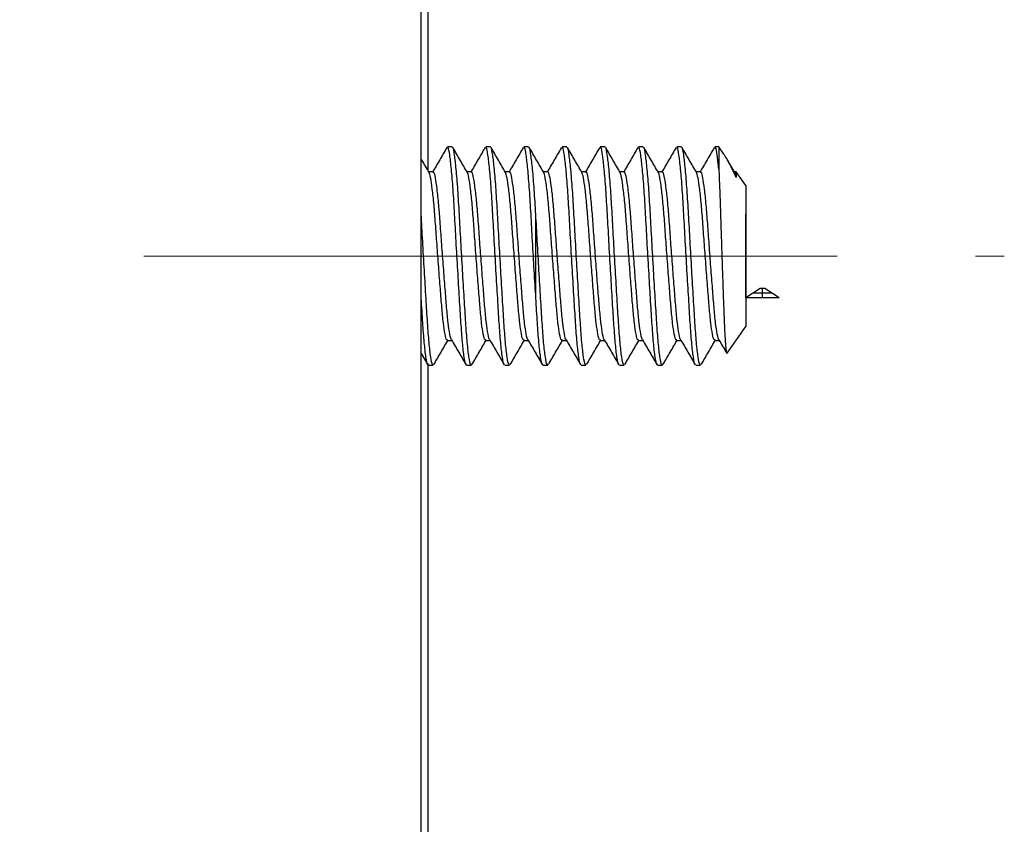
# Model space of a CAD drawing. Header units: inches. Extents: x 1.2 to 18.5, y 2.5 to 15.5.
# Tile 4 of 14: x 11 to 11.7, y 3.1 to 3.7. Entities that reach past the tile are written whole.
import ezdxf

# ---------------------------------------------------------------- set-up
doc = ezdxf.new("R2010")
doc.units = ezdxf.units.IN
doc.header["$MEASUREMENT"] = 0
doc.linetypes.add('CENTERX2', pattern=[0.8, 0.5, -0.1, 0.1, -0.1])
doc.layers.add('SLD-0', color=7, linetype='Continuous')

msp = doc.modelspace()

# ---------------------------------------------------------------- linework, layer by layer
at = {"color": 7, "linetype": 'Continuous', "lineweight": 25}
for p, q in [((11.29192, 2.54313), (11.29192, 4.52313)), ((11.29692, 3.59481), (11.29692, 4.12613)), ((11.31434, 3.61187), (11.31089, 3.61187)), ((11.34189, 3.61187), (11.33845, 3.61187)), ((11.36945, 3.61187), (11.36601, 3.61187)), ((11.39701, 3.61187), (11.39357, 3.61187)), ((11.42457, 3.61187), (11.42113, 3.61187)), ((11.45213, 3.61187), (11.44869, 3.61187)), ((11.47969, 3.61187), (11.47625, 3.61187)), ((11.50664, 3.61187), (11.5038, 3.61187)), ((11.51022, 3.60675), (11.50664, 3.61187)), ((11.50664, 3.61187), (11.50664, 3.59577)), ((11.51815, 3.59341), (11.51308, 3.60216)), ((11.30056, 3.59397), (11.29736, 3.59397)), ((11.32812, 3.59397), (11.32492, 3.59397)), ((11.35567, 3.59397), (11.35248, 3.59397)), ((11.38323, 3.59397), (11.38004, 3.59397)), ((11.41079, 3.59397), (11.4076, 3.59397)), ((11.43835, 3.59397), (11.43516, 3.59397)), ((11.46591, 3.59397), (11.46271, 3.59397)), ((11.49347, 3.59397), (11.49027, 3.59397)), ((11.51917, 3.59397), (11.51783, 3.59397)), ((11.51917, 3.58972), (11.51815, 3.59336)), ((11.52617, 3.58397), (11.51917, 3.59397)), ((11.51917, 3.59397), (11.51917, 3.58972)), ((11.52617, 3.58397), (11.52617, 3.48617)), ((11.51275, 3.46311), (11.52617, 3.48229)), ((11.52617, 3.48617), (11.52617, 3.48229)), ((11.31089, 3.47229), (11.31408, 3.47229)), ((11.33845, 3.47229), (11.34164, 3.47229)), ((11.36601, 3.47229), (11.3692, 3.47229)), ((11.39357, 3.47229), (11.39676, 3.47229)), ((11.42113, 3.47229), (11.42432, 3.47229)), ((11.44869, 3.47229), (11.45188, 3.47229)), ((11.47625, 3.47229), (11.47944, 3.47229)), ((11.5038, 3.47229), (11.507, 3.47229)), ((11.29192, 3.463), (11.29671, 3.45475)), ((11.29692, 2.94013), (11.29692, 3.45565)), ((11.29711, 3.45439), (11.30056, 3.45439)), ((11.32467, 3.45439), (11.32812, 3.45439)), ((11.35223, 3.45439), (11.35567, 3.45439)), ((11.37979, 3.45439), (11.38323, 3.45439)), ((11.40735, 3.45439), (11.41079, 3.45439)), ((11.43491, 3.45439), (11.43835, 3.45439)), ((11.46247, 3.45439), (11.46591, 3.45439)), ((11.49003, 3.45439), (11.49347, 3.45439))]:
    msp.add_line(p, q, dxfattribs=at)
at = {"color": 7, "linetype": 'CENTERX2'}
for p, q in [((11.3746, 3.50297), (11.3746, 3.56329)), ((11.3746, 3.50297), (11.3746, 3.56329)), ((11.52617, 3.50297), (11.52617, 3.56329)), ((11.52617, 3.50297), (11.52617, 3.56329)), ((11.53823, 3.50297), (11.53823, 3.50982)), ((11.53823, 3.50297), (11.53823, 3.50982)), ((11.54512, 3.5064), (11.53134, 3.5064)), ((11.54512, 3.5064), (11.53134, 3.5064))]:
    msp.add_line(p, q, dxfattribs=at)
at = {"color": 7, "linetype": 'Continuous'}
for p, q in [((11.53651, 3.50982), (11.52617, 3.50297)), ((11.53651, 3.50982), (11.52617, 3.50297)), ((11.53995, 3.50982), (11.53651, 3.50982)), ((11.53995, 3.50982), (11.53651, 3.50982)), ((11.55029, 3.50297), (11.53995, 3.50982)), ((11.55029, 3.50297), (11.53995, 3.50982)), ((11.55029, 3.50297), (11.52617, 3.50297)), ((11.55029, 3.50297), (11.52617, 3.50297))]:
    msp.add_line(p, q, dxfattribs=at)
at = {"color": 7, "linetype": 'Continuous', "lineweight": 25}
for points, knots in [([(11.31047, 3.61147), (11.30873, 3.60847), (11.30526, 3.60249), (11.30178, 3.59651), (11.30004, 3.59352)], [0, 0, 0, 0, 0.500151, 1, 1, 1, 1]), ([(11.32427, 3.45503), (11.32422, 3.45501), (11.32381, 3.4549), (11.32292, 3.45987), (11.32171, 3.46995), (11.32063, 3.48471), (11.31955, 3.50256), (11.31833, 3.52276), (11.31712, 3.54368), (11.31603, 3.56367), (11.31495, 3.58164), (11.31373, 3.59648), (11.31252, 3.60662), (11.31162, 3.6117), (11.31108, 3.61134), (11.31089, 3.61122)], [0, 0, 0, 0, 0.010181, 0.097633, 0.185084, 0.269537, 0.353989, 0.441441, 0.528892, 0.613345, 0.698317, 0.786307, 0.8727, 0.957153, 1, 1, 1, 1]), ([(11.32812, 3.45504), (11.32794, 3.45491), (11.32739, 3.45452), (11.32637, 3.45971), (11.32516, 3.46999), (11.32407, 3.4847), (11.32299, 3.50256), (11.32178, 3.52276), (11.32056, 3.54368), (11.31948, 3.56363), (11.3184, 3.58153), (11.31719, 3.59641), (11.31595, 3.60668), (11.31506, 3.61181), (11.31451, 3.61133), (11.31434, 3.61118)], [0, 0, 0, 0, 0.0403392, 0.125129, 0.2099188, 0.2918013, 0.3736839, 0.4584737, 0.5432634, 0.625146, 0.7070285, 0.7918183, 0.8766081, 0.9610493, 1, 1, 1, 1]), ([(11.32524, 3.59341), (11.3235, 3.59641), (11.32002, 3.60241), (11.31654, 3.60841), (11.3148, 3.61141)], [0, 0, 0, 0, 0.499717, 1, 1, 1, 1]), ([(11.33803, 3.61147), (11.33629, 3.60847), (11.33282, 3.60249), (11.32934, 3.59651), (11.3276, 3.59352)], [0, 0, 0, 0, 0.500151, 1, 1, 1, 1]), ([(11.35183, 3.45503), (11.35178, 3.45501), (11.35136, 3.4549), (11.35048, 3.45987), (11.34927, 3.46995), (11.34819, 3.48471), (11.34711, 3.50256), (11.34589, 3.52276), (11.34468, 3.54368), (11.34359, 3.56367), (11.34251, 3.58164), (11.34129, 3.59648), (11.34008, 3.60662), (11.33918, 3.6117), (11.33863, 3.61134), (11.33845, 3.61122)], [0, 0, 0, 0, 0.010181, 0.097633, 0.185084, 0.269537, 0.353989, 0.441441, 0.528892, 0.613345, 0.698317, 0.786307, 0.8727, 0.957153, 1, 1, 1, 1]), ([(11.35567, 3.45504), (11.3555, 3.45491), (11.35495, 3.45452), (11.35393, 3.45971), (11.35271, 3.46999), (11.35163, 3.4847), (11.35055, 3.50256), (11.34934, 3.52276), (11.34812, 3.54368), (11.34704, 3.56363), (11.34596, 3.58153), (11.34474, 3.59641), (11.34351, 3.60668), (11.34262, 3.61181), (11.34207, 3.61133), (11.34189, 3.61118)], [0, 0, 0, 0, 0.0403392, 0.125129, 0.2099188, 0.2918013, 0.3736839, 0.4584737, 0.5432634, 0.625146, 0.7070285, 0.7918183, 0.8766081, 0.9610493, 1, 1, 1, 1]), ([(11.3528, 3.59341), (11.35106, 3.59641), (11.34758, 3.60241), (11.3441, 3.60841), (11.34236, 3.61141)], [0, 0, 0, 0, 0.499717, 1, 1, 1, 1]), ([(11.36559, 3.61147), (11.36385, 3.60847), (11.36038, 3.60249), (11.3569, 3.59651), (11.35516, 3.59352)], [0, 0, 0, 0, 0.500151, 1, 1, 1, 1]), ([(11.37938, 3.45503), (11.37934, 3.45501), (11.37892, 3.4549), (11.37804, 3.45987), (11.37683, 3.46995), (11.37575, 3.48471), (11.37467, 3.50256), (11.37345, 3.52276), (11.37223, 3.54368), (11.37115, 3.56367), (11.37007, 3.58164), (11.36885, 3.59648), (11.36764, 3.60662), (11.36674, 3.6117), (11.36619, 3.61134), (11.36601, 3.61122)], [0, 0, 0, 0, 0.010181, 0.097633, 0.185084, 0.269537, 0.353989, 0.441441, 0.528892, 0.613345, 0.698317, 0.786307, 0.8727, 0.957153, 1, 1, 1, 1]), ([(11.38323, 3.45504), (11.38306, 3.45491), (11.38251, 3.45452), (11.38149, 3.45971), (11.38027, 3.46999), (11.37919, 3.4847), (11.37811, 3.50256), (11.3769, 3.52276), (11.37568, 3.54368), (11.3746, 3.56363), (11.37352, 3.58153), (11.3723, 3.59641), (11.37107, 3.60668), (11.37018, 3.61181), (11.36963, 3.61133), (11.36945, 3.61118)], [0, 0, 0, 0, 0.040339, 0.125129, 0.209919, 0.291801, 0.373684, 0.458474, 0.543263, 0.625146, 0.707029, 0.791818, 0.876608, 0.961049, 1, 1, 1, 1]), ([(11.38036, 3.59341), (11.37862, 3.59641), (11.37513, 3.60241), (11.37166, 3.60841), (11.36992, 3.61141)], [0, 0, 0, 0, 0.499717, 1, 1, 1, 1]), ([(11.39315, 3.61147), (11.39141, 3.60847), (11.38794, 3.60249), (11.38446, 3.59651), (11.38272, 3.59352)], [0, 0, 0, 0, 0.500151, 1, 1, 1, 1]), ([(11.40694, 3.45503), (11.4069, 3.45501), (11.40648, 3.4549), (11.4056, 3.45987), (11.40439, 3.46995), (11.40331, 3.48471), (11.40223, 3.50256), (11.40101, 3.52276), (11.39979, 3.54368), (11.39871, 3.56367), (11.39763, 3.58164), (11.39641, 3.59648), (11.39519, 3.60662), (11.3943, 3.6117), (11.39375, 3.61134), (11.39357, 3.61122)], [0, 0, 0, 0, 0.010181, 0.097633, 0.185084, 0.269537, 0.353989, 0.441441, 0.528892, 0.613345, 0.698317, 0.786307, 0.8727, 0.957153, 1, 1, 1, 1]), ([(11.41079, 3.45504), (11.41062, 3.45491), (11.41007, 3.45452), (11.40905, 3.45971), (11.40783, 3.46999), (11.40675, 3.4847), (11.40567, 3.50256), (11.40445, 3.52276), (11.40324, 3.54368), (11.40216, 3.56363), (11.40108, 3.58153), (11.39986, 3.59641), (11.39863, 3.60668), (11.39774, 3.61181), (11.39719, 3.61133), (11.39701, 3.61118)], [0, 0, 0, 0, 0.040339, 0.125129, 0.209919, 0.291801, 0.373684, 0.458474, 0.543263, 0.625146, 0.707029, 0.791818, 0.876608, 0.961049, 1, 1, 1, 1]), ([(11.40792, 3.59341), (11.40618, 3.59641), (11.40269, 3.60241), (11.39921, 3.60841), (11.39747, 3.61141)], [0, 0, 0, 0, 0.499717, 1, 1, 1, 1]), ([(11.42071, 3.61147), (11.41897, 3.60847), (11.41549, 3.60249), (11.41202, 3.59651), (11.41028, 3.59352)], [0, 0, 0, 0, 0.500151, 1, 1, 1, 1]), ([(11.4345, 3.45503), (11.43446, 3.45501), (11.43404, 3.4549), (11.43316, 3.45987), (11.43195, 3.46995), (11.43087, 3.48471), (11.42979, 3.50256), (11.42857, 3.52276), (11.42735, 3.54368), (11.42627, 3.56367), (11.42518, 3.58164), (11.42397, 3.59648), (11.42275, 3.60662), (11.42186, 3.6117), (11.42131, 3.61134), (11.42113, 3.61122)], [0, 0, 0, 0, 0.010181, 0.097633, 0.185084, 0.269537, 0.353989, 0.441441, 0.528892, 0.613345, 0.698317, 0.786307, 0.8727, 0.957153, 1, 1, 1, 1]), ([(11.43835, 3.45504), (11.43818, 3.45491), (11.43763, 3.45452), (11.43661, 3.45971), (11.43539, 3.46999), (11.43431, 3.4847), (11.43323, 3.50256), (11.43201, 3.52276), (11.4308, 3.54368), (11.42972, 3.56363), (11.42864, 3.58153), (11.42742, 3.59641), (11.42619, 3.60668), (11.4253, 3.61181), (11.42475, 3.61133), (11.42457, 3.61118)], [0, 0, 0, 0, 0.040339, 0.125129, 0.209919, 0.291801, 0.373684, 0.458474, 0.543263, 0.625146, 0.707029, 0.791818, 0.876608, 0.961049, 1, 1, 1, 1]), ([(11.43548, 3.59341), (11.43374, 3.59641), (11.43025, 3.60241), (11.42677, 3.60841), (11.42503, 3.61141)], [0, 0, 0, 0, 0.499717, 1, 1, 1, 1]), ([(11.44826, 3.61147), (11.44653, 3.60847), (11.44305, 3.60249), (11.43958, 3.59651), (11.43784, 3.59352)], [0, 0, 0, 0, 0.500151, 1, 1, 1, 1]), ([(11.46206, 3.45503), (11.46202, 3.45501), (11.4616, 3.4549), (11.46072, 3.45987), (11.45951, 3.46995), (11.45842, 3.48471), (11.45734, 3.50256), (11.45613, 3.52276), (11.45491, 3.54368), (11.45383, 3.56367), (11.45274, 3.58164), (11.45153, 3.59648), (11.45031, 3.60662), (11.44942, 3.6117), (11.44887, 3.61134), (11.44869, 3.61122)], [0, 0, 0, 0, 0.010181, 0.097633, 0.185084, 0.269537, 0.353989, 0.441441, 0.528892, 0.613345, 0.698317, 0.786307, 0.8727, 0.957153, 1, 1, 1, 1]), ([(11.46591, 3.45504), (11.46573, 3.45491), (11.46519, 3.45452), (11.46416, 3.45971), (11.46295, 3.46999), (11.46187, 3.4847), (11.46079, 3.50256), (11.45957, 3.52276), (11.45836, 3.54368), (11.45728, 3.56363), (11.4562, 3.58153), (11.45498, 3.59641), (11.45375, 3.60668), (11.45286, 3.61181), (11.45231, 3.61133), (11.45213, 3.61118)], [0, 0, 0, 0, 0.040339, 0.125129, 0.209919, 0.291801, 0.373684, 0.458474, 0.543263, 0.625146, 0.707029, 0.791818, 0.876608, 0.961049, 1, 1, 1, 1]), ([(11.46304, 3.59341), (11.4613, 3.59641), (11.45781, 3.60241), (11.45433, 3.60841), (11.45259, 3.61141)], [0, 0, 0, 0, 0.499717, 1, 1, 1, 1]), ([(11.47582, 3.61147), (11.47409, 3.60847), (11.47061, 3.60249), (11.46714, 3.59651), (11.4654, 3.59352)], [0, 0, 0, 0, 0.500151, 1, 1, 1, 1]), ([(11.48962, 3.45503), (11.48958, 3.45501), (11.48916, 3.4549), (11.48828, 3.45987), (11.48707, 3.46995), (11.48598, 3.48471), (11.4849, 3.50256), (11.48369, 3.52276), (11.48247, 3.54368), (11.48139, 3.56367), (11.4803, 3.58164), (11.47909, 3.59648), (11.47787, 3.60662), (11.47698, 3.6117), (11.47643, 3.61134), (11.47625, 3.61122)], [0, 0, 0, 0, 0.010181, 0.097633, 0.185084, 0.269537, 0.353989, 0.441441, 0.528892, 0.613345, 0.698317, 0.786307, 0.8727, 0.957153, 1, 1, 1, 1]), ([(11.49347, 3.45504), (11.49329, 3.45491), (11.49275, 3.45452), (11.49172, 3.45971), (11.49051, 3.46999), (11.48943, 3.4847), (11.48835, 3.50256), (11.48713, 3.52276), (11.48592, 3.54368), (11.48484, 3.56363), (11.48375, 3.58153), (11.48254, 3.59641), (11.48131, 3.60668), (11.48042, 3.61181), (11.47986, 3.61133), (11.47969, 3.61118)], [0, 0, 0, 0, 0.0403392, 0.125129, 0.2099188, 0.2918013, 0.3736839, 0.4584737, 0.5432634, 0.625146, 0.7070285, 0.7918183, 0.8766081, 0.9610493, 1, 1, 1, 1]), ([(11.4906, 3.59341), (11.48885, 3.59641), (11.48537, 3.60241), (11.48189, 3.60841), (11.48015, 3.61141)], [0, 0, 0, 0, 0.499717, 1, 1, 1, 1]), ([(11.50338, 3.61147), (11.50165, 3.60847), (11.49817, 3.60249), (11.49469, 3.59651), (11.49296, 3.59352)], [0, 0, 0, 0, 0.500151, 1, 1, 1, 1]), ([(11.50664, 3.59577), (11.50623, 3.59948), (11.50543, 3.60683), (11.50454, 3.61168), (11.50399, 3.61134), (11.5038, 3.61122)], [0, 0, 0, 0, 0.404287, 0.799492, 1, 1, 1, 1]), ([(11.29768, 3.59341), (11.29594, 3.59641), (11.29402, 3.59972), (11.2921, 3.60302), (11.29192, 3.60333)], [0, 0, 0, 0, 0.906475, 1, 1, 1, 1]), ([(11.51917, 3.58972), (11.51812, 3.592), (11.516, 3.59663), (11.51355, 3.60138), (11.51165, 3.60466), (11.51066, 3.60609), (11.51021, 3.60674)], [0, 0, 0, 0, 0.3207904, 0.6508115, 0.8419752, 1, 1, 1, 1]), ([(11.50664, 3.59577), (11.5067, 3.5945), (11.50689, 3.59066), (11.50714, 3.58476), (11.50739, 3.57818), (11.50758, 3.57272), (11.50778, 3.56678), (11.50797, 3.56054), (11.50816, 3.55415), (11.50836, 3.54772), (11.50857, 3.54124), (11.50879, 3.53465), (11.509, 3.52816), (11.50921, 3.52185), (11.50943, 3.51573), (11.50964, 3.50968), (11.50985, 3.50385), (11.51005, 3.49829), (11.51025, 3.49301), (11.51044, 3.48797), (11.51063, 3.48333), (11.5109, 3.47774), (11.51118, 3.47298), (11.51147, 3.46924), (11.51175, 3.4662), (11.51204, 3.46411), (11.51232, 3.46312), (11.5125, 3.46273), (11.5126, 3.46306), (11.51264, 3.46319)], [0, 0, 0, 0, 0.031135, 0.094229, 0.126243, 0.16136, 0.19672, 0.232862, 0.269284, 0.303869, 0.338709, 0.374359, 0.410289, 0.443806, 0.477556, 0.512041, 0.546778, 0.580291, 0.614037, 0.648524, 0.683276, 0.716352, 0.783714, 0.818089, 0.850003, 0.914917, 0.947994, 0.979903, 1, 1, 1, 1]), ([(11.31089, 3.47279), (11.31071, 3.47269), (11.31017, 3.47239), (11.30914, 3.4764), (11.30793, 3.48434), (11.30685, 3.49571), (11.30577, 3.50951), (11.30455, 3.52512), (11.30334, 3.54128), (11.30226, 3.55669), (11.30118, 3.57054), (11.29996, 3.58199), (11.29913, 3.58753), (11.29836, 3.59147), (11.29801, 3.59244), (11.29768, 3.59336)], [0, 0, 0, 0, 0.042117, 0.130658, 0.219199, 0.304691, 0.390183, 0.478723, 0.567264, 0.652756, 0.738248, 0.826789, 0.915329, 0.919215, 1, 1, 1, 1]), ([(11.3138, 3.47278), (11.3138, 3.47278), (11.31343, 3.47277), (11.31259, 3.47658), (11.31138, 3.4843), (11.31029, 3.49572), (11.30921, 3.50951), (11.308, 3.52512), (11.30678, 3.54128), (11.3057, 3.5567), (11.30462, 3.57053), (11.30341, 3.58202), (11.30219, 3.5899), (11.30129, 3.59384), (11.30074, 3.59356), (11.30056, 3.59347)], [0, 0, 0, 0, 0.000195, 0.088535, 0.176875, 0.262173, 0.347471, 0.435811, 0.52415, 0.609448, 0.694746, 0.783086, 0.871426, 0.956724, 1, 1, 1, 1]), ([(11.33845, 3.47279), (11.33827, 3.47269), (11.33773, 3.47239), (11.3367, 3.4764), (11.33549, 3.48434), (11.33441, 3.49571), (11.33333, 3.50951), (11.33211, 3.52512), (11.3309, 3.54128), (11.32982, 3.55669), (11.32874, 3.57054), (11.32752, 3.58199), (11.32668, 3.58753), (11.32592, 3.59147), (11.32557, 3.59244), (11.32523, 3.59336)], [0, 0, 0, 0, 0.042117, 0.130658, 0.219199, 0.304691, 0.390183, 0.478723, 0.567264, 0.652756, 0.738248, 0.826789, 0.915329, 0.919215, 1, 1, 1, 1]), ([(11.34136, 3.47278), (11.34136, 3.47278), (11.34098, 3.47277), (11.34014, 3.47658), (11.33894, 3.4843), (11.33785, 3.49572), (11.33677, 3.50951), (11.33556, 3.52512), (11.33434, 3.54128), (11.33326, 3.5567), (11.33218, 3.57053), (11.33096, 3.58202), (11.32975, 3.5899), (11.32885, 3.59384), (11.3283, 3.59356), (11.32812, 3.59347)], [0, 0, 0, 0, 0.000195, 0.088535, 0.176875, 0.262173, 0.347471, 0.435811, 0.52415, 0.609448, 0.694746, 0.783086, 0.871426, 0.956724, 1, 1, 1, 1]), ([(11.36601, 3.47279), (11.36583, 3.47269), (11.36529, 3.47239), (11.36426, 3.4764), (11.36305, 3.48434), (11.36197, 3.49571), (11.36089, 3.50951), (11.35967, 3.52512), (11.35846, 3.54128), (11.35737, 3.55669), (11.35629, 3.57054), (11.35508, 3.58199), (11.35424, 3.58753), (11.35348, 3.59147), (11.35313, 3.59244), (11.35279, 3.59336)], [0, 0, 0, 0, 0.042117, 0.130658, 0.219199, 0.304691, 0.390183, 0.478723, 0.567264, 0.652756, 0.738248, 0.826789, 0.915329, 0.919215, 1, 1, 1, 1]), ([(11.36892, 3.47278), (11.36892, 3.47278), (11.36854, 3.47277), (11.3677, 3.47658), (11.3665, 3.4843), (11.36541, 3.49572), (11.36433, 3.50951), (11.36312, 3.52512), (11.3619, 3.54128), (11.36082, 3.5567), (11.35974, 3.57053), (11.35852, 3.58202), (11.35731, 3.5899), (11.35641, 3.59384), (11.35586, 3.59356), (11.35567, 3.59347)], [0, 0, 0, 0, 0.000195, 0.088535, 0.176875, 0.262173, 0.347471, 0.435811, 0.52415, 0.609448, 0.694746, 0.783086, 0.871426, 0.956724, 1, 1, 1, 1]), ([(11.39357, 3.47279), (11.39339, 3.47269), (11.39284, 3.47239), (11.39182, 3.4764), (11.39061, 3.48434), (11.38953, 3.49571), (11.38845, 3.50951), (11.38723, 3.52512), (11.38601, 3.54128), (11.38493, 3.55669), (11.38385, 3.57054), (11.38264, 3.58199), (11.3818, 3.58753), (11.38104, 3.59147), (11.38069, 3.59244), (11.38035, 3.59336)], [0, 0, 0, 0, 0.042117, 0.130658, 0.219199, 0.304691, 0.390183, 0.478723, 0.567264, 0.652756, 0.738248, 0.826789, 0.915329, 0.919215, 1, 1, 1, 1]), ([(11.39648, 3.47278), (11.39648, 3.47278), (11.3961, 3.47277), (11.39526, 3.47658), (11.39405, 3.4843), (11.39297, 3.49572), (11.39189, 3.50951), (11.39068, 3.52512), (11.38946, 3.54128), (11.38838, 3.5567), (11.3873, 3.57053), (11.38608, 3.58202), (11.38486, 3.5899), (11.38397, 3.59384), (11.38342, 3.59356), (11.38323, 3.59347)], [0, 0, 0, 0, 0.000195, 0.088535, 0.176875, 0.262173, 0.347471, 0.435811, 0.52415, 0.609448, 0.694746, 0.783086, 0.871426, 0.956724, 1, 1, 1, 1]), ([(11.42113, 3.47279), (11.42095, 3.47269), (11.4204, 3.47239), (11.41938, 3.4764), (11.41817, 3.48434), (11.41709, 3.49571), (11.41601, 3.50951), (11.41479, 3.52512), (11.41357, 3.54128), (11.41249, 3.55669), (11.41141, 3.57054), (11.41019, 3.58199), (11.40936, 3.58753), (11.4086, 3.59147), (11.40825, 3.59244), (11.40791, 3.59336)], [0, 0, 0, 0, 0.042117, 0.130658, 0.219199, 0.304691, 0.390183, 0.478723, 0.567264, 0.652756, 0.738248, 0.826789, 0.915329, 0.919215, 1, 1, 1, 1]), ([(11.42404, 3.47278), (11.42404, 3.47278), (11.42366, 3.47277), (11.42282, 3.47658), (11.42161, 3.4843), (11.42053, 3.49572), (11.41945, 3.50951), (11.41823, 3.52512), (11.41702, 3.54128), (11.41594, 3.5567), (11.41486, 3.57053), (11.41364, 3.58202), (11.41242, 3.5899), (11.41153, 3.59384), (11.41098, 3.59356), (11.41079, 3.59347)], [0, 0, 0, 0, 0.000195, 0.088535, 0.176875, 0.262173, 0.347471, 0.435811, 0.52415, 0.609448, 0.694746, 0.783086, 0.871426, 0.956724, 1, 1, 1, 1]), ([(11.44869, 3.47279), (11.44851, 3.47269), (11.44796, 3.47239), (11.44694, 3.4764), (11.44573, 3.48434), (11.44465, 3.49571), (11.44356, 3.50951), (11.44235, 3.52512), (11.44113, 3.54128), (11.44005, 3.55669), (11.43897, 3.57054), (11.43775, 3.58199), (11.43692, 3.58753), (11.43615, 3.59147), (11.4358, 3.59244), (11.43547, 3.59336)], [0, 0, 0, 0, 0.042117, 0.130658, 0.219199, 0.304691, 0.390183, 0.478723, 0.567264, 0.652756, 0.738248, 0.826789, 0.915329, 0.919215, 1, 1, 1, 1]), ([(11.4516, 3.47278), (11.4516, 3.47278), (11.45122, 3.47277), (11.45038, 3.47658), (11.44917, 3.4843), (11.44809, 3.49572), (11.44701, 3.50951), (11.44579, 3.52512), (11.44458, 3.54128), (11.4435, 3.5567), (11.44242, 3.57053), (11.4412, 3.58202), (11.43998, 3.5899), (11.43908, 3.59384), (11.43854, 3.59356), (11.43835, 3.59347)], [0, 0, 0, 0, 0.000195, 0.088535, 0.176875, 0.262173, 0.347471, 0.435811, 0.52415, 0.609448, 0.694746, 0.783086, 0.871426, 0.956724, 1, 1, 1, 1]), ([(11.47625, 3.47279), (11.47607, 3.47269), (11.47552, 3.47239), (11.4745, 3.4764), (11.47329, 3.48434), (11.4722, 3.49571), (11.47112, 3.50951), (11.46991, 3.52512), (11.46869, 3.54128), (11.46761, 3.55669), (11.46653, 3.57054), (11.46531, 3.58199), (11.46448, 3.58753), (11.46371, 3.59147), (11.46336, 3.59244), (11.46303, 3.59336)], [0, 0, 0, 0, 0.042117, 0.130658, 0.219199, 0.304691, 0.390183, 0.478723, 0.567264, 0.652756, 0.738248, 0.826789, 0.915329, 0.919215, 1, 1, 1, 1]), ([(11.47916, 3.47278), (11.47916, 3.47278), (11.47878, 3.47277), (11.47794, 3.47658), (11.47673, 3.4843), (11.47565, 3.49572), (11.47457, 3.50951), (11.47335, 3.52512), (11.47214, 3.54128), (11.47106, 3.5567), (11.46998, 3.57053), (11.46876, 3.58202), (11.46754, 3.5899), (11.46664, 3.59384), (11.4661, 3.59356), (11.46591, 3.59347)], [0, 0, 0, 0, 0.000195, 0.088535, 0.176875, 0.262173, 0.347471, 0.435811, 0.52415, 0.609448, 0.694746, 0.783086, 0.871426, 0.956724, 1, 1, 1, 1]), ([(11.5038, 3.47279), (11.50363, 3.47269), (11.50308, 3.47239), (11.50206, 3.4764), (11.50084, 3.48434), (11.49976, 3.49571), (11.49868, 3.50951), (11.49747, 3.52512), (11.49625, 3.54128), (11.49517, 3.55669), (11.49409, 3.57054), (11.49287, 3.58199), (11.49204, 3.58753), (11.49127, 3.59147), (11.49092, 3.59244), (11.49059, 3.59336)], [0, 0, 0, 0, 0.042117, 0.130658, 0.219199, 0.304691, 0.390183, 0.478723, 0.567264, 0.652756, 0.738248, 0.826789, 0.915329, 0.919215, 1, 1, 1, 1]), ([(11.50672, 3.47278), (11.50672, 3.47278), (11.50634, 3.47277), (11.5055, 3.47658), (11.50429, 3.4843), (11.50321, 3.49572), (11.50213, 3.50951), (11.50091, 3.52512), (11.4997, 3.54128), (11.49862, 3.5567), (11.49753, 3.57053), (11.49632, 3.58202), (11.4951, 3.5899), (11.4942, 3.59384), (11.49365, 3.59356), (11.49347, 3.59347)], [0, 0, 0, 0, 0.000195, 0.088535, 0.176875, 0.262173, 0.347471, 0.435811, 0.52415, 0.609448, 0.694746, 0.783086, 0.871426, 0.956724, 1, 1, 1, 1]), ([(11.30056, 3.45504), (11.30038, 3.45491), (11.29983, 3.45452), (11.29881, 3.45971), (11.2976, 3.46999), (11.29652, 3.4847), (11.29543, 3.50257), (11.29422, 3.52274), (11.293, 3.54377), (11.29228, 3.55686), (11.29192, 3.56329)], [0, 0, 0, 0, 0.064528, 0.20016, 0.335792, 0.466773, 0.597755, 0.733387, 0.869019, 1, 1, 1, 1]), ([(11.29671, 3.45503), (11.29666, 3.45501), (11.29625, 3.4549), (11.29536, 3.45988), (11.29415, 3.46992), (11.29306, 3.48483), (11.29235, 3.49652), (11.29194, 3.50337), (11.29192, 3.50371)], [0, 0, 0, 0, 0.02841, 0.272426, 0.516442, 0.752091, 0.987741, 1, 1, 1, 1]), ([(11.30102, 3.45485), (11.30276, 3.45785), (11.30624, 3.46385), (11.30972, 3.46985), (11.31146, 3.47284)], [0, 0, 0, 0, 0.500283, 1, 1, 1, 1]), ([(11.3138, 3.47277), (11.31555, 3.46977), (11.31904, 3.46376), (11.32253, 3.45775), (11.32427, 3.45475)], [0, 0, 0, 0, 0.499675, 1, 1, 1, 1]), ([(11.32858, 3.45485), (11.33032, 3.45785), (11.3338, 3.46385), (11.33728, 3.46985), (11.33902, 3.47284)], [0, 0, 0, 0, 0.500283, 1, 1, 1, 1]), ([(11.34136, 3.47277), (11.34311, 3.46977), (11.3466, 3.46376), (11.35009, 3.45775), (11.35183, 3.45475)], [0, 0, 0, 0, 0.499675, 1, 1, 1, 1]), ([(11.35614, 3.45485), (11.35788, 3.45785), (11.36135, 3.46385), (11.36484, 3.46985), (11.36658, 3.47284)], [0, 0, 0, 0, 0.500283, 1, 1, 1, 1]), ([(11.36892, 3.47277), (11.37067, 3.46977), (11.37416, 3.46376), (11.37765, 3.45775), (11.37939, 3.45475)], [0, 0, 0, 0, 0.499675, 1, 1, 1, 1]), ([(11.38369, 3.45485), (11.38544, 3.45785), (11.38891, 3.46385), (11.3924, 3.46985), (11.39414, 3.47284)], [0, 0, 0, 0, 0.500283, 1, 1, 1, 1]), ([(11.39648, 3.47277), (11.39823, 3.46977), (11.40172, 3.46376), (11.40521, 3.45775), (11.40695, 3.45475)], [0, 0, 0, 0, 0.499675, 1, 1, 1, 1]), ([(11.41125, 3.45485), (11.41299, 3.45785), (11.41647, 3.46385), (11.41996, 3.46985), (11.4217, 3.47284)], [0, 0, 0, 0, 0.500283, 1, 1, 1, 1]), ([(11.42404, 3.47277), (11.42579, 3.46977), (11.42928, 3.46376), (11.43277, 3.45775), (11.43451, 3.45475)], [0, 0, 0, 0, 0.499675, 1, 1, 1, 1]), ([(11.43881, 3.45485), (11.44055, 3.45785), (11.44403, 3.46385), (11.44752, 3.46985), (11.44926, 3.47284)], [0, 0, 0, 0, 0.500283, 1, 1, 1, 1]), ([(11.4516, 3.47277), (11.45334, 3.46977), (11.45684, 3.46376), (11.46032, 3.45775), (11.46207, 3.45475)], [0, 0, 0, 0, 0.499675, 1, 1, 1, 1]), ([(11.46637, 3.45485), (11.46811, 3.45785), (11.47159, 3.46385), (11.47507, 3.46985), (11.47682, 3.47284)], [0, 0, 0, 0, 0.500283, 1, 1, 1, 1]), ([(11.47916, 3.47277), (11.4809, 3.46977), (11.4844, 3.46376), (11.48788, 3.45775), (11.48963, 3.45475)], [0, 0, 0, 0, 0.499675, 1, 1, 1, 1]), ([(11.49393, 3.45485), (11.49567, 3.45785), (11.49915, 3.46385), (11.50263, 3.46985), (11.50438, 3.47284)], [0, 0, 0, 0, 0.500283, 1, 1, 1, 1]), ([(11.50672, 3.47277), (11.50846, 3.46977), (11.51035, 3.46653), (11.51223, 3.4633), (11.51236, 3.46306)], [0, 0, 0, 0, 0.927219, 1, 1, 1, 1])]:
    msp.add_open_spline(points, degree=3, knots=knots, dxfattribs=at)
at = {"layer": 'SLD-0', "color": 7, "linetype": 'CENTERX2', "lineweight": 18}
msp.add_line((10.29192, 3.53313), (11.71261, 3.53313), dxfattribs=at)

doc.saveas('drawing.dxf')
